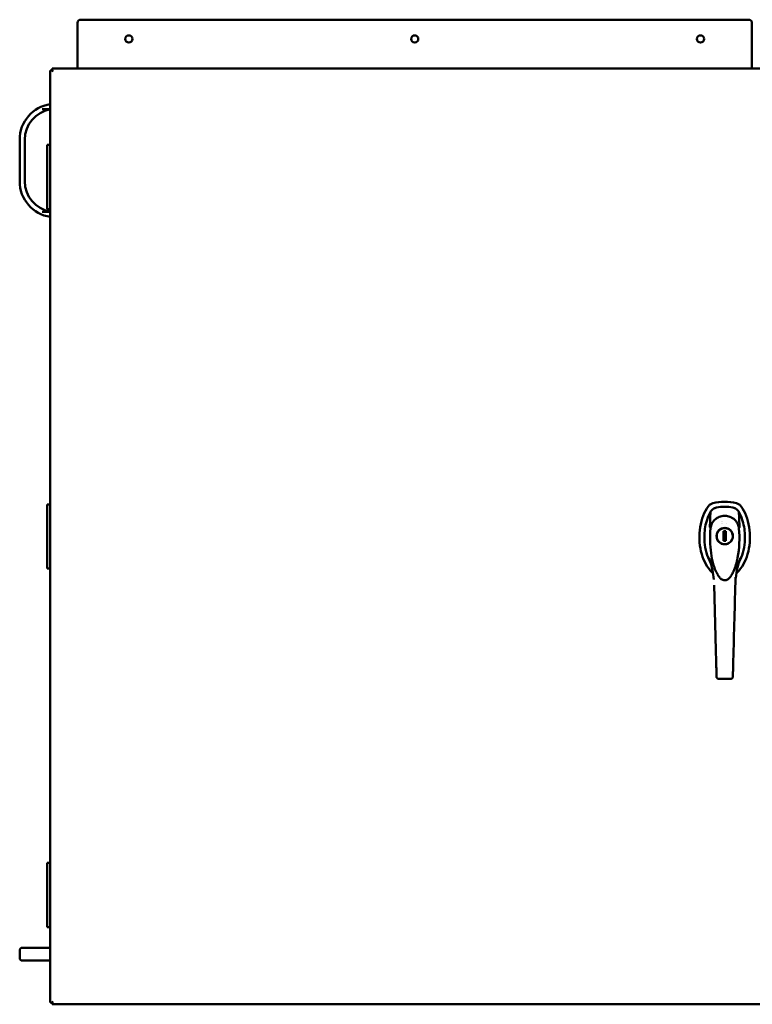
# Model space of a CAD drawing. Header units: inches. Extents: x 1 to 203, y 4 to 128.
# Tile 2 of 47: x 42 to 70, y 46 to 85. Entities that reach past the tile are written whole.
import ezdxf

# ---------------------------------------------------------------- set-up
doc = ezdxf.new("R2010")
doc.units = ezdxf.units.IN
doc.header["$LTSCALE"] = 6
doc.header["$MEASUREMENT"] = 0
doc.layers.add('Visible (ANSI)', color=7, linetype='Continuous', lineweight=50)

msp = doc.modelspace()

# ---------------------------------------------------------------- linework, layer by layer
at = {"layer": 'Visible (ANSI)'}
for p, q in [((69.946, 84.748), (43.946, 84.748)), ((43.821, 84.623), (43.821, 82.845)), ((70.071, 82.845), (70.071, 84.623)), ((42.762, 82.771), (42.763, 82.771)), ((42.762, 82.771), (42.762, 79.876)), ((42.763, 82.771), (42.837, 82.771)), ((42.836, 82.845), (42.837, 82.845)), ((42.836, 82.845), (42.836, 82.771)), ((42.836, 82.771), (42.837, 82.771)), ((42.837, 82.845), (71.072, 82.845)), ((42.838, 82.771), (42.837, 82.771)), ((42.762, 81.27), (42.449, 81.27)), ((41.571, 78.461), (41.571, 80.08)), ((41.771, 80.08), (41.771, 78.461)), ((42.762, 79.876), (42.645, 79.876)), ((42.645, 79.876), (42.645, 79.376)), ((42.763, 79.876), (42.762, 79.876)), ((42.763, 77.313), (42.763, 79.876)), ((42.645, 79.376), (42.645, 78.876)), ((42.645, 78.876), (42.645, 78.376)), ((42.645, 78.376), (42.645, 77.876)), ((42.645, 77.876), (42.645, 77.376)), ((42.763, 77.376), (42.645, 77.376)), ((42.449, 77.27), (42.762, 77.27)), ((42.762, 77.313), (42.762, 65.927)), ((42.762, 77.313), (42.763, 77.313)), ((42.763, 65.895), (42.645, 65.895)), ((42.645, 65.895), (42.645, 65.395)), ((42.763, 65.927), (42.762, 65.927)), ((42.763, 63.364), (42.763, 65.927)), ((69.009, 65.998), (69.009, 65.998)), ((42.645, 65.395), (42.645, 64.895)), ((68.896, 65.14), (68.896, 65.14)), ((68.897, 65.14), (68.897, 65.14)), ((42.645, 64.895), (42.645, 64.395)), ((68.409, 64.778), (68.409, 64.778)), ((68.543, 64.973), (68.543, 64.973)), ((68.71, 64.738), (68.71, 64.738)), ((68.967, 64.846), (69.058, 64.846)), ((68.967, 64.786), (68.967, 64.846)), ((69.058, 64.807), (68.967, 64.807)), ((69.013, 64.972), (69.013, 64.972)), ((69.058, 64.846), (69.058, 64.807)), ((69.058, 64.846), (69.058, 64.786)), ((69.058, 64.807), (69.058, 64.511)), ((69.554, 65.018), (69.554, 65.018)), ((69.615, 64.774), (69.615, 64.774)), ((69.615, 64.773), (69.615, 64.773)), ((42.645, 64.395), (42.645, 63.895)), ((68.71, 64.58), (68.71, 64.58)), ((68.967, 64.59), (69.007, 64.59)), ((68.967, 64.472), (68.967, 64.532)), ((68.967, 64.511), (69.058, 64.511)), ((69.058, 64.472), (68.967, 64.472)), ((69.007, 64.59), (69.007, 64.511)), ((69.058, 64.532), (69.058, 64.472)), ((69.058, 64.511), (69.058, 64.472)), ((69.013, 64.346), (69.013, 64.346)), ((42.645, 63.895), (42.645, 63.395)), ((42.763, 63.395), (42.645, 63.395)), ((42.762, 63.364), (42.762, 51.978)), ((42.762, 63.364), (42.763, 63.364)), ((69.437, 63.201), (69.437, 63.201)), ((68.588, 63.196), (68.588, 63.196)), ((68.588, 63.196), (68.588, 63.196)), ((69.303, 63.184), (69.303, 63.184)), ((68.688, 59.421), (68.693, 59.224)), ((69.25, 59.108), (68.773, 59.108)), ((42.763, 51.946), (42.645, 51.946)), ((42.645, 51.946), (42.645, 51.446)), ((42.763, 51.978), (42.762, 51.978)), ((42.763, 49.415), (42.763, 51.978)), ((42.645, 51.446), (42.645, 50.946)), ((42.645, 50.946), (42.645, 50.446)), ((42.645, 50.446), (42.645, 49.946)), ((42.645, 49.946), (42.645, 49.446)), ((42.763, 49.446), (42.645, 49.446)), ((42.762, 49.415), (42.763, 49.415)), ((42.762, 49.415), (42.762, 46.521)), ((42.449, 48.645), (41.671, 48.645)), ((42.762, 48.645), (42.449, 48.645)), ((41.571, 48.245), (41.571, 48.545)), ((41.671, 48.145), (42.449, 48.145)), ((42.762, 48.145), (42.449, 48.145)), ((42.762, 46.521), (42.763, 46.521)), ((42.763, 46.521), (42.837, 46.521)), ((42.837, 46.521), (42.836, 46.521)), ((42.836, 46.447), (42.836, 46.521)), ((42.837, 46.447), (42.836, 46.447)), ((42.838, 46.521), (42.837, 46.521)), ((71.072, 46.447), (42.837, 46.447))]:
    msp.add_line(p, q, dxfattribs=at)
for centre in [(45.821, 83.998), (56.946, 83.998), (68.071, 83.998)]:
    msp.add_circle(centre, 0.14, dxfattribs=at)
for centre, radius, start, end in [((43.946, 84.623), 0.125, 90, 180), ((69.946, 84.623), 0.125, 0, 90), ((42.971, 80.08), 1.4, 98.5892, 180), ((42.971, 80.08), 1.2, 100.0345, 180), ((42.971, 78.461), 1.4, 180, 261.4108), ((42.971, 78.461), 1.2, 180, 259.9655), ((41.671, 48.545), 0.1, 90, 180), ((41.671, 48.245), 0.1, 180, 270)]:
    msp.add_arc(centre, radius, start, end, dxfattribs=at)
for centre, major_axis, ratio, start_param, end_param in [((42.837, 82.731), (0, 0.113), 0.001755, 5.067231, 6.283185), ((42.877, 82.731), (0.113, -0.113), 0.000877, 1.569917, 1.92476), ((42.877, 82.731), (-0.0393, 0.0394), 0.000879, 6.219076, 6.282308), ((42.877, 82.731), (-0.113, 0.113), 0.000879, 4.711512, 5.066354), ((69.009, 64.226), (0, 1.772), 0.999998, 6.020083, 6.546288), ((69.009, 64.226), (0, 1.772), 0.999998, 0, 0.263103), ((69.01, 64.226), (0, 1.575), 0.999998, 6.078087, 6.488284), ((69.01, 64.226), (0, 1.575), 0.999998, 6.078939, 6.487432), ((68.857, 65.208), (0.0083, -0.0385), 0.999999, 1.570727, 1.570796), ((68.857, 65.208), (0.0084, -0.0385), 0.999999, 1.57073, 1.570796), ((69.011, 65.151), (-0.0036, 0.0806), 0.999998, 1.570788, 1.570796), ((69.011, 65.151), (-0.0012, -0.0689), 0.999999, 1.570759, 1.570796), ((69.011, 65.151), (0.0011, 0.0689), 0.999999, 4.712389, 4.712431), ((69.013, 64.659), (0, -0.313), 0.999998, 4.458084, 4.966693), ((69.587, 65.012), (0.00085, -0.00555), 0.054991, 6.113856, 6.735406), ((68.647, 60.602), (0.167, -6.38), 0.001754, 1.483227, 1.914909), ((68.669, 60.125), (0.024, -0.924), 0.001754, 0.751437, 1.483294), ((68.688, 59.421), (-0.001, 0.0394), 0.001754, 0.751525, 1.570732), ((69.359, 60.38), (-0.035, -1.313), 0.001895, 0.431031, 0.632821), ((69.329, 59.214), (-0.0008, -0.0297), 0.002005, 0.000047, 0.381643), ((42.877, 46.56), (-0.113, -0.113), 0.000877, 1.216833, 1.571675), ((42.877, 46.56), (0.0393, 0.0394), 0.000879, 3.14247, 3.205702), ((42.837, 46.56), (0, -0.113), 0.001755, 0, 1.215954), ((42.877, 46.56), (0.113, 0.113), 0.000879, 4.358424, 4.713266)]:
    msp.add_ellipse(centre, major_axis=major_axis, ratio=ratio, start_param=start_param, end_param=end_param, dxfattribs=at)
msp.add_ellipse((69.012, 64.659), major_axis=(0, -0.319), ratio=0.999998, dxfattribs=at)
for points, knots in [([(68.549, 65.937), (68.512, 65.927), (68.477, 65.911), (68.414, 65.867), (68.387, 65.84), (68.365, 65.809)], [0, 0, 0, 0, 0.2904299, 0.2904299, 0.5809706, 0.5809706, 0.5809706, 0.5809706]), ([(68.365, 65.809), (68.387, 65.84), (68.414, 65.867), (68.476, 65.91), (68.511, 65.927), (68.549, 65.937)], [0.0000008, 0.0000008, 0.0000008, 0.0000008, 0.2874242, 0.2874242, 0.5808974, 0.5808974, 0.5808974, 0.5808974]), ([(69.47, 65.937), (69.507, 65.927), (69.541, 65.911), (69.604, 65.868), (69.632, 65.841), (69.654, 65.809)], [0, 0, 0, 0, 0.2872369, 0.2872369, 0.5811468, 0.5811468, 0.5811468, 0.5811468]), ([(68.365, 65.809), (68.289, 65.705), (68.159, 65.46), (68.041, 65.015), (68.011, 64.534), (68.073, 64.061), (68.22, 63.638), (68.397, 63.37), (68.518, 63.253), (68.556, 63.222)], [-8.710474, -8.710474, -8.710474, -8.710474, -8.407062, -8.103651, -7.80024, -7.496829, -7.193418, -6.890007, -6.762315, -6.762315, -6.762315, -6.762315]), ([(68.365, 65.809), (68.289, 65.705), (68.159, 65.46), (68.041, 65.015), (68.011, 64.534), (68.073, 64.061), (68.22, 63.638), (68.397, 63.37), (68.518, 63.253), (68.556, 63.222)], [-8.710474, -8.710474, -8.710474, -8.710474, -8.407062, -8.103651, -7.80024, -7.496829, -7.193418, -6.890007, -6.762499, -6.762499, -6.762499, -6.762499]), ([(68.452, 63.647), (68.421, 63.701), (68.392, 63.762), (68.27, 64.065), (68.219, 64.352), (68.225, 64.827), (68.247, 65.039), (68.365, 65.437), (68.428, 65.55), (68.455, 65.598)], [0.894287, 0.894287, 0.894287, 0.894287, 1.132262, 1.132262, 1.993995, 1.993995, 2.509347, 2.509347, 2.94579, 2.94579, 2.94579, 2.94579]), ([(68.455, 65.598), (68.468, 65.619), (68.482, 65.639), (68.516, 65.676), (68.534, 65.693), (68.575, 65.723), (68.597, 65.735), (68.643, 65.756), (68.666, 65.763), (68.691, 65.768)], [0, 0, 0, 0, 0.1879239, 0.1879239, 0.3801337, 0.3801337, 0.572343, 0.572343, 0.7602664, 0.7602664, 0.7602664, 0.7602664]), ([(68.689, 65.768), (68.667, 65.763), (68.645, 65.756), (68.622, 65.746), (68.62, 65.745), (68.618, 65.745)], [-0.6974173, -0.6974173, -0.6974173, -0.6974173, -0.5214291, -0.5214291, -0.5073095, -0.5073095, -0.5073095, -0.5073095]), ([(69.329, 65.768), (69.354, 65.763), (69.377, 65.756), (69.423, 65.735), (69.445, 65.723), (69.486, 65.693), (69.504, 65.676), (69.538, 65.639), (69.552, 65.619), (69.565, 65.598)], [0, 0, 0, 0, 0.1879234, 0.1879234, 0.3801327, 0.3801327, 0.5723425, 0.5723425, 0.7602664, 0.7602664, 0.7602664, 0.7602664]), ([(69.399, 65.746), (69.398, 65.746), (69.397, 65.747), (69.375, 65.756), (69.353, 65.763), (69.331, 65.768)], [-0.1826596, -0.1826596, -0.1826596, -0.1826596, -0.1759946, -0.1759946, 0, 0, 0, 0]), ([(69.467, 63.225), (69.503, 63.255), (69.623, 63.372), (69.799, 63.638), (69.946, 64.061), (70.007, 64.534), (69.978, 65.015), (69.86, 65.46), (69.729, 65.705), (69.654, 65.809)], [-5.79984, -5.79984, -5.79984, -5.79984, -5.676363, -5.372952, -5.069541, -4.76613, -4.462719, -4.159308, -3.855897, -3.855897, -3.855897, -3.855897]), ([(69.565, 65.598), (69.592, 65.55), (69.655, 65.437), (69.773, 65.039), (69.795, 64.827), (69.801, 64.352), (69.75, 64.065), (69.629, 63.763), (69.6, 63.705), (69.57, 63.651)], [0.00005, 0.00005, 0.00005, 0.00005, 0.423801, 0.423801, 0.924167, 0.924167, 1.760841, 1.760841, 1.985606, 1.985606, 1.985606, 1.985606]), ([(68.46, 64.953), (68.46, 64.954), (68.46, 64.954), (68.46, 64.958), (68.461, 64.962), (68.463, 64.978), (68.464, 64.99), (68.473, 65.037), (68.483, 65.072), (68.52, 65.167), (68.557, 65.227), (68.608, 65.281), (68.614, 65.287), (68.622, 65.294), (68.625, 65.297), (68.629, 65.301), (68.63, 65.302), (68.632, 65.304), (68.633, 65.305), (68.635, 65.306), (68.635, 65.306), (68.636, 65.307)], [0.001025, 0.001025, 0.001025, 0.001025, 0.002469, 0.002469, 0.034067, 0.034067, 0.128899, 0.128899, 0.414351, 0.414351, 0.94191, 0.94191, 1.000961, 1.000961, 1.03055, 1.03055, 1.045352, 1.045352, 1.052753, 1.052753, 1.060155, 1.060155, 1.060155, 1.060155]), ([(68.636, 65.307), (68.672, 65.337), (68.711, 65.364), (68.813, 65.416), (68.88, 65.437), (69.006, 65.452), (69.068, 65.449), (69.182, 65.425), (69.237, 65.404), (69.322, 65.357), (69.356, 65.333), (69.388, 65.307)], [0, 0, 0, 0, 0.365556, 0.365556, 0.881151, 0.881151, 1.336463, 1.336463, 1.772895, 1.772895, 2.090839, 2.090839, 2.090839, 2.090839]), ([(69.388, 65.307), (69.388, 65.307), (69.389, 65.306), (69.392, 65.303), (69.395, 65.301), (69.406, 65.291), (69.414, 65.283), (69.446, 65.249), (69.467, 65.222), (69.513, 65.145), (69.535, 65.093), (69.556, 65.012), (69.561, 64.982), (69.564, 64.953)], [0, 0, 0, 0, 0.004645, 0.004645, 0.034372, 0.034372, 0.123605, 0.123605, 0.392507, 0.392507, 0.828036, 0.828036, 1.061828, 1.061828, 1.061828, 1.061828]), ([(68.727, 63.177), (68.69, 63.24), (68.66, 63.307), (68.607, 63.443), (68.585, 63.512), (68.528, 63.717), (68.501, 63.855), (68.435, 64.313), (68.427, 64.638), (68.46, 64.953)], [0.000788, 0.000788, 0.000788, 0.000788, 0.564214, 0.564214, 1.120897, 1.120897, 2.209432, 2.209432, 4.728582, 4.728582, 4.728582, 4.728582]), ([(68.436, 65.006), (68.437, 65.009), (68.439, 65.011), (68.443, 65.013), (68.447, 65.014), (68.452, 65.016), (68.459, 65.017), (68.462, 65.017), (68.466, 65.018), (68.47, 65.018)], [0, 0, 0, 0, 0.3515914, 0.3515914, 0.3515914, 0.6722212, 0.6722212, 0.6722212, 0.8398919, 0.8398919, 0.8398919, 0.8398919]), ([(68.71, 64.738), (68.717, 64.764), (68.727, 64.79), (68.754, 64.838), (68.771, 64.86), (68.81, 64.899), (68.832, 64.916), (68.879, 64.943), (68.905, 64.954), (68.958, 64.968), (68.985, 64.972), (69.013, 64.972)], [4.966693, 4.966693, 4.966693, 4.966693, 5.229992, 5.229992, 5.49329, 5.49329, 5.756589, 5.756589, 6.019887, 6.019887, 6.283185, 6.283185, 6.283185, 6.283185]), ([(68.967, 64.756), (68.967, 64.759), (68.967, 64.765), (68.967, 64.774), (68.967, 64.78), (68.967, 64.786)], [0.38204621, 0.38204621, 0.38204621, 0.38204621, 0.42130761, 0.42130761, 0.46088525, 0.46088525, 0.46088525, 0.46088525]), ([(69.013, 64.346), (69.046, 64.346), (69.08, 64.351), (69.143, 64.372), (69.173, 64.388), (69.226, 64.428), (69.25, 64.452), (69.288, 64.507), (69.303, 64.537), (69.322, 64.601), (69.327, 64.635), (69.325, 64.702), (69.318, 64.735), (69.295, 64.797), (69.279, 64.827), (69.238, 64.879), (69.213, 64.902), (69.157, 64.939), (69.126, 64.953), (69.067, 64.968), (69.04, 64.972), (69.013, 64.972)], [3.141593, 3.141593, 3.141593, 3.141593, 3.461593, 3.461593, 3.781593, 3.781593, 4.101593, 4.101593, 4.421593, 4.421593, 4.741593, 4.741593, 5.061593, 5.061593, 5.381593, 5.381593, 5.701593, 5.701593, 6.021593, 6.021593, 6.283185, 6.283185, 6.283185, 6.283185]), ([(69.058, 64.786), (69.058, 64.78), (69.058, 64.774), (69.058, 64.764), (69.058, 64.759), (69.058, 64.756)], [0.15173624, 0.15173624, 0.15173624, 0.15173624, 0.19220904, 0.19220904, 0.23050273, 0.23050273, 0.23050273, 0.23050273]), ([(69.564, 64.953), (69.603, 64.578), (69.587, 64.188), (69.478, 63.63), (69.43, 63.45), (69.34, 63.254), (69.326, 63.226), (69.31, 63.196), (69.308, 63.193), (69.306, 63.189), (69.304, 63.187), (69.303, 63.184), (69.303, 63.184), (69.303, 63.184), (69.303, 63.184), (69.303, 63.184), (69.303, 63.184), (69.303, 63.184), (69.303, 63.184), (69.303, 63.184)], [0, 0, 0, 0, 3.000086, 3.000086, 4.415597, 4.415597, 4.656834, 4.656834, 4.679437, 4.679437, 4.697984, 4.697984, 4.699144, 4.699144, 4.699433, 4.699433, 4.69947, 4.69947, 4.699488, 4.699488, 4.699488, 4.699488]), ([(69.554, 65.018), (69.558, 65.018), (69.562, 65.017), (69.565, 65.017), (69.571, 65.016), (69.576, 65.014), (69.58, 65.013), (69.584, 65.011), (69.587, 65.009), (69.588, 65.006)], [0.1626616, 0.1626616, 0.1626616, 0.1626616, 0.3266969, 0.3266969, 0.3266969, 0.6478226, 0.6478226, 0.6478226, 1, 1, 1, 1]), ([(68.223, 64.667), (68.223, 64.654), (68.223, 64.642), (68.223, 64.629), (68.222, 64.612), (68.223, 64.594), (68.223, 64.576)], [0.022030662, 0.022030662, 0.022030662, 0.022030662, 0.022807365, 0.022807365, 0.022807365, 0.023899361, 0.023899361, 0.023899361, 0.023899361]), ([(69.013, 64.346), (68.985, 64.346), (68.958, 64.35), (68.905, 64.364), (68.879, 64.375), (68.832, 64.402), (68.81, 64.419), (68.771, 64.458), (68.754, 64.48), (68.727, 64.528), (68.717, 64.554), (68.71, 64.58)], [3.141593, 3.141593, 3.141593, 3.141593, 3.404891, 3.404891, 3.668189, 3.668189, 3.931488, 3.931488, 4.194786, 4.194786, 4.458084, 4.458084, 4.458084, 4.458084]), ([(68.967, 64.532), (68.967, 64.538), (68.967, 64.544), (68.967, 64.553), (68.967, 64.559), (68.967, 64.563)], [0.15173624, 0.15173624, 0.15173624, 0.15173624, 0.19131388, 0.19131388, 0.23057528, 0.23057528, 0.23057528, 0.23057528]), ([(69.058, 64.563), (69.058, 64.559), (69.058, 64.554), (69.058, 64.544), (69.058, 64.538), (69.058, 64.532)], [0.38211604, 0.38211604, 0.38211604, 0.38211604, 0.42040972, 0.42040972, 0.46088252, 0.46088252, 0.46088252, 0.46088252]), ([(68.588, 62.977), (68.565, 63.223), (68.515, 63.461), (68.426, 63.727), (68.41, 63.772), (68.393, 63.815)], [0.606656, 0.606656, 0.606656, 0.606656, 2.629557, 2.629557, 3.041471, 3.041471, 3.041471, 3.041471]), ([(69.294, 63.169), (69.27, 63.126), (69.242, 63.084), (69.183, 63.019), (69.154, 62.993), (69.104, 62.964), (69.086, 62.956), (69.054, 62.947), (69.041, 62.945), (69.026, 62.944), (69.023, 62.943), (69.016, 62.943), (69.012, 62.943), (68.996, 62.944), (68.984, 62.945), (68.951, 62.952), (68.93, 62.96), (68.89, 62.982), (68.87, 62.997), (68.825, 63.036), (68.803, 63.063), (68.765, 63.113), (68.75, 63.137), (68.735, 63.162)], [0, 0, 0, 0, 0.378411, 0.378411, 0.668192, 0.668192, 0.819234, 0.819234, 0.917341, 0.917341, 0.93801, 0.93801, 0.969021, 0.969021, 1.062412, 1.062412, 1.22584, 1.22584, 1.413097, 1.413097, 1.677435, 1.677435, 1.894131, 1.894131, 1.894131, 1.894131]), ([(69.346, 59.823), (69.36, 60.359), (69.375, 60.899), (69.389, 61.44), (69.403, 61.981), (69.417, 62.521), (69.431, 63.057)], [0, 0, 0, 0, 0.5, 0.5, 0.5, 1, 1, 1, 1]), ([(69.332, 59.322), (69.333, 59.349), (69.334, 59.381), (69.336, 59.453), (69.337, 59.494), (69.34, 59.58), (69.341, 59.626), (69.343, 59.722), (69.345, 59.772), (69.346, 59.823)], [0, 0, 0, 0, 0.25, 0.25, 0.5, 0.5, 0.75, 0.75, 1, 1, 1, 1]), ([(68.773, 59.108), (68.765, 59.108), (68.756, 59.109), (68.74, 59.115), (68.732, 59.119), (68.719, 59.129), (68.713, 59.135), (68.703, 59.149), (68.7, 59.157), (68.696, 59.17), (68.695, 59.174), (68.695, 59.179), (68.695, 59.179), (68.695, 59.181), (68.695, 59.181), (68.695, 59.182), (68.695, 59.182), (68.695, 59.183), (68.695, 59.183), (68.694, 59.183), (68.694, 59.183), (68.694, 59.184), (68.694, 59.184), (68.694, 59.185), (68.694, 59.186), (68.694, 59.188), (68.694, 59.19), (68.694, 59.195), (68.694, 59.199), (68.694, 59.206), (68.694, 59.211), (68.694, 59.218), (68.693, 59.221), (68.693, 59.224)], [0, 0, 0, 0, 0.0640536, 0.0640536, 0.1292097, 0.1292097, 0.1941977, 0.1941977, 0.2591259, 0.2591259, 0.2912387, 0.2912387, 0.296811, 0.296811, 0.2998716, 0.2998716, 0.3025381, 0.3025381, 0.30591, 0.30591, 0.3093394, 0.3093394, 0.315992, 0.315992, 0.3359383, 0.3359383, 0.364352, 0.364352, 0.3991701, 0.3991701, 0.432414, 0.432414, 0.4555775, 0.4555775, 0.4555775, 0.4555775]), ([(69.25, 59.108), (69.26, 59.108), (69.27, 59.11), (69.289, 59.117), (69.297, 59.123), (69.312, 59.137), (69.318, 59.146), (69.326, 59.164), (69.328, 59.174), (69.328, 59.185)], [0, 0, 0, 0, 0.25, 0.25, 0.5, 0.5, 0.75, 0.75, 1, 1, 1, 1])]:
    msp.add_open_spline(points, degree=3, knots=knots, dxfattribs=at)
for points in [[(68.455, 65.598), (68.449, 65.401), (68.442, 65.204), (68.435, 65.007)], [(69.588, 65.007), (69.58, 65.204), (69.572, 65.401), (69.565, 65.598)], [(69.388, 65.307), (69.388, 65.307), (69.388, 65.307), (69.388, 65.307)], [(68.436, 65.006), (68.435, 65.006), (68.435, 65.006), (68.435, 65.007)], [(68.46, 64.953), (68.46, 64.953), (68.46, 64.953), (68.46, 64.953)], [(69.564, 64.953), (69.564, 64.953), (69.564, 64.953), (69.564, 64.953)], [(69.629, 63.817), (69.534, 63.572), (69.469, 63.304), (69.439, 63.026)], [(68.735, 63.163), (68.732, 63.167), (68.729, 63.172), (68.727, 63.176)], [(68.735, 63.163), (68.735, 63.162), (68.735, 63.162), (68.735, 63.162)], [(69.294, 63.169), (69.295, 63.169), (69.295, 63.17), (69.295, 63.17)], [(69.303, 63.184), (69.3, 63.179), (69.298, 63.175), (69.295, 63.17)], [(69.431, 63.057), (69.431, 63.057), (69.431, 63.056), (69.431, 63.056)], [(68.773, 59.108), (68.773, 59.108), (68.773, 59.108), (68.773, 59.108)]]:
    msp.add_open_spline(points, degree=3, dxfattribs=at)
for points, weights in [([(68.967, 64.756), (68.967, 64.659), (68.967, 64.563)], [1.33519767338, 3.14306319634, 1.33519767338]), ([(69.058, 64.563), (69.058, 64.659), (69.058, 64.756)], [1.33519767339, 3.14306319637, 1.33519767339])]:
    msp.add_rational_spline(points, weights, degree=2, dxfattribs=at)

doc.saveas('drawing.dxf')
